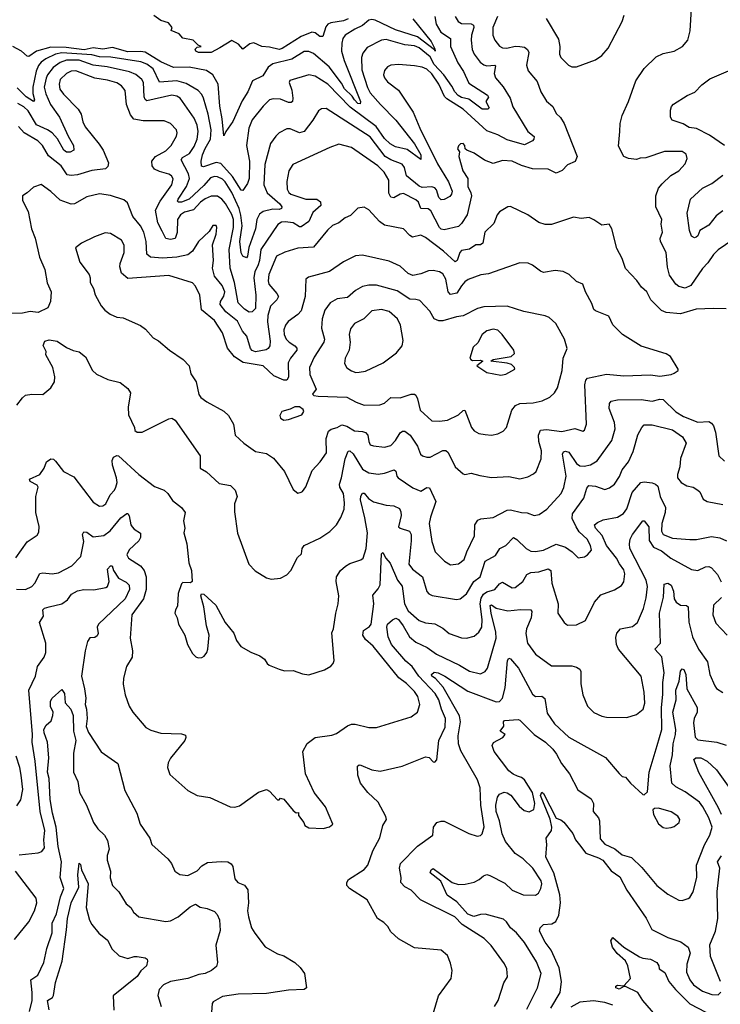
# Model space of a CAD drawing. Extents: x 1246169 to 1426871, y 660025 to 763458.
# Tile 35 of 256: x 1274208 to 1278658, y 672090 to 678344. Entities that reach past the tile are written whole.
import ezdxf

# ---------------------------------------------------------------- set-up
doc = ezdxf.new("R2010")
doc.units = 0

msp = doc.modelspace()

# ---------------------------------------------------------------- linework, layer by layer
at = {"layer": '0CON20XD'}
for points in [[(1278018.9, 677635), (1278022.9, 677685), (1278035.5, 677735), (1278075.5, 677824.5), (1278122.1, 677955), (1278173.8, 678035), (1278251.1, 678108.9), (1278295, 678128.9), (1278366, 678144), (1278418, 678175), (1278452.5, 678215), (1278465.8, 678274.2), (1278479.4, 678485)], [(1276844.6, 678365), (1276854, 678315), (1276882, 678265), (1276944.6, 678225), (1276943.8, 678175), (1276991, 678071), (1277026.9, 678015), (1277060, 677940), (1277179.4, 677865), (1277185, 677852.5), (1277168, 677825), (1277190, 677785), (1277182.5, 677775), (1277145, 677775.3), (1277059.9, 677839.9), (1277015, 677849.6), (1276992.6, 677862.6), (1276971.3, 677885), (1276952.7, 677922.7), (1276902.3, 677995), (1276840.1, 678060.1), (1276815, 678108.6), (1276745, 678166.5), (1276715, 678178.4), (1276653.6, 678183.6), (1276535, 678219.1), (1276505.3, 678214.7), (1276415, 678167.1), (1276387.4, 678132.6), (1276379.6, 678105), (1276380.3, 678025), (1276416.2, 677913.8), (1276435, 677880), (1276498.8, 677805), (1276596.4, 677706.4), (1276716.5, 677555), (1276756, 677485), (1276755, 677456.9), (1276669.9, 677519.9), (1276595, 677535.8), (1276560, 677555), (1276525, 677588.9), (1276471.1, 677665), (1276307.7, 677787.7), (1276165, 677935.4), (1276085, 677984.5), (1276045, 677994.4), (1275922.9, 677957.1), (1275918.6, 677945), (1275936.4, 677896.4), (1275943.8, 677846.2), (1275940, 677825), (1275932.4, 677817.6), (1275915, 677819.1), (1275865, 677839.7), (1275818.9, 677841.1), (1275795, 677834.5), (1275753.3, 677795), (1275685, 677709.2), (1275663.1, 677655), (1275648.2, 677545), (1275666.6, 677445), (1275665.7, 677335), (1275655, 677304.4), (1275625, 677259.2), (1275615, 677261.4), (1275558.8, 677348.8), (1275485, 677430), (1275455, 677436.4), (1275375, 677408.7), (1275362.9, 677412.9), (1275361.1, 677445), (1275368.7, 677485), (1275385, 677526.7), (1275419.4, 677585), (1275423.8, 677645), (1275404.3, 677745), (1275376.1, 677846.1), (1275365, 677870), (1275342.2, 677895), (1275265, 677939.4), (1275206.2, 677956.2), (1275095, 677946.8), (1275055, 678031.8), (1275015, 678060.7), (1274976.9, 678076.9), (1274786.3, 678106.3), (1274715, 678108.1), (1274665, 678120.4), (1274476.1, 678133.9), (1274435, 678125.1), (1274374.4, 678095.6), (1274344.9, 678075.1), (1274326.6, 678053.4), (1274311.8, 678018.2), (1274291.4, 677915), (1274291.5, 677875), (1274301.8, 677835), (1274295, 677823.8), (1274248.6, 677855), (1274191.5, 677911.5)], [(1277242.9, 678365), (1277212.7, 678295), (1277213.9, 678245), (1277225, 678214.2), (1277255, 678176.5), (1277275, 678164.6), (1277302.6, 678162.6), (1277355, 678175.3), (1277385, 678174.6), (1277415, 678168.9), (1277434.2, 678155), (1277441.9, 678135), (1277427.1, 678055), (1277438.5, 678018.5), (1277495, 677951.2), (1277518.1, 677885), (1277555, 677825.8), (1277593.4, 677793.4), (1277615, 677748), (1277642, 677722), (1277665.4, 677685.4), (1277748, 677475), (1277735.6, 677444.4), (1277687.3, 677422.7), (1277653, 677387), (1277615, 677370), (1277564.5, 677394.5), (1277465, 677396.5), (1277395, 677418.9), (1277335, 677446.4), (1277275, 677450.6), (1277215, 677430), (1277161.3, 677451.3), (1277095, 677496), (1277047.5, 677515), (1277037.5, 677525), (1277035.8, 677545.8), (1277025, 677558.8), (1277007.5, 677555), (1276995, 677543.3), (1276988.8, 677525), (1277002.5, 677505), (1276996.7, 677475), (1277023.6, 677385), (1277054.6, 677335), (1277053.8, 677285), (1277073.9, 677243.9), (1277076.7, 677225), (1277050.6, 677105), (1277015, 677049.4), (1276995, 677031.1), (1276905, 677009.5), (1276885, 677013.5), (1276875, 677024.4), (1276820.4, 677130.4), (1276802.2, 677142.2), (1276755.3, 677145.3), (1276740.4, 677185), (1276725, 677200), (1276645, 677239.7), (1276625, 677236.9), (1276585, 677212.8), (1276565, 677216.2), (1276553.2, 677243.2), (1276552, 677325), (1276523.8, 677375), (1276481.9, 677415), (1276315, 677532.7), (1276235, 677552.7), (1276176.9, 677533.1), (1275942.9, 677425), (1275917.5, 677385), (1275905, 677317.5), (1275907.3, 677267.3), (1275916.4, 677246.4), (1275930.8, 677235), (1276025.2, 677204.7), (1276095.8, 677205), (1276117.6, 677187.6), (1276119.6, 677165), (1276070.5, 677119.5), (1276045, 677062.7), (1275995, 677028.2), (1275985, 677028.8), (1275945, 677053.4), (1275895, 677061.2), (1275871.2, 677058.8), (1275847.4, 677042.6), (1275739.7, 676885), (1275731, 676815), (1275719.5, 676780.5), (1275701, 676745), (1275694.2, 676705), (1275707.3, 676595), (1275705, 676510.6), (1275685, 676487.8), (1275665, 676487.1), (1275635, 676505.3), (1275595.3, 676545), (1275571.4, 676675), (1275544.3, 676765), (1275538.4, 676885), (1275565.5, 677025), (1275565.1, 677075), (1275555, 677107.7), (1275515, 677176.2), (1275492.3, 677205), (1275465, 677223.2), (1275425, 677222.8), (1275385, 677206.2), (1275355.3, 677185), (1275312.7, 677137.3), (1275255, 677120.8), (1275228.9, 677105), (1275209.8, 677075), (1275208.3, 676991.7), (1275194.7, 676955.3), (1275165, 676948.7), (1275135.8, 676955), (1275112, 677002), (1275084.3, 677055), (1275070.2, 677135), (1275099, 677191), (1275173.9, 677295), (1275182.6, 677332.6), (1275172, 677352), (1275155, 677363.1), (1275095, 677379.2), (1275064.5, 677395), (1275049.5, 677415), (1275047.5, 677445), (1275070, 677475), (1275135, 677511.5), (1275169.6, 677545), (1275203.8, 677605), (1275208.2, 677625), (1275203.1, 677645), (1275165, 677684.4), (1275125, 677701.1), (1274991.2, 677701.2), (1274933.1, 677713.1), (1274910.7, 677740.7), (1274885.3, 677805), (1274877.1, 677895), (1274855, 677923.6), (1274825, 677942.8), (1274765, 677961.1), (1274685, 677972), (1274565, 678019.5), (1274535, 678016.3), (1274505, 678002.9), (1274465.3, 677965), (1274457.7, 677935), (1274462.6, 677902.6), (1274485, 677870.4), (1274579.6, 677775), (1274597.3, 677745), (1274608.5, 677695), (1274623.1, 677663.1), (1274713.3, 677553.3), (1274737.8, 677515), (1274771.8, 677435), (1274768.3, 677411.7), (1274752.2, 677397.8), (1274665, 677386.5), (1274575, 677359.6), (1274535, 677355.3), (1274509.2, 677359.2), (1274471.3, 677415), (1274390, 677480), (1274352.9, 677545), (1274323.6, 677575), (1274235.5, 677625), (1274200.7, 677665)], [(1276295, 678350.4), (1276265, 678336.9), (1276185, 678324.5), (1276164.6, 678315.4), (1276151.5, 678298.5), (1276133.1, 678236.9), (1276115, 678237.1), (1276085, 678260), (1276064.3, 678265.7), (1275995, 678236.7), (1275875, 678161.1), (1275855, 678154.2), (1275795, 678170), (1275746.7, 678175), (1275695, 678198), (1275670, 678190), (1275625, 678156.7), (1275598.2, 678188.2), (1275555, 678211.2), (1275480, 678165), (1275425, 678135.6), (1275342.5, 678135), (1275327.5, 678145), (1275323.3, 678156.7), (1275335, 678170), (1275360, 678175), (1275341.7, 678181.7), (1275310, 678215), (1275245, 678227.5), (1275220, 678255), (1275170, 678275), (1275176.2, 678295), (1275152.5, 678325), (1275105, 678339.1), (1275060.7, 678370.7)], [(1276973.8, 678363.8), (1276993.4, 678333.4), (1277015, 678320.3), (1277075, 678316.9), (1277089.4, 678309.4), (1277092.5, 678295), (1277076.7, 678245), (1277074.6, 678215), (1277082.5, 678155), (1277093.8, 678125), (1277132.7, 678075), (1277155, 678056.8), (1277175, 678052.2), (1277225, 678055.3), (1277230.5, 678050.5), (1277222.4, 678002.4), (1277229.1, 677975), (1277278.8, 677918.8), (1277322.3, 677845), (1277341.1, 677791.1), (1277434.7, 677634.7), (1277475, 677602.5), (1277474.2, 677585), (1277465.7, 677575), (1277415, 677548.5), (1277305, 677580.5), (1277245, 677613.5), (1277175, 677638.2), (1277025.4, 677775), (1276920.7, 677840.7), (1276907.2, 677857.2), (1276871.2, 677935), (1276825, 678001.1), (1276795, 678029.7), (1276765, 678043.4), (1276715, 678051.5), (1276615, 678060.5), (1276565, 678054.5), (1276544.3, 678045), (1276525, 678022), (1276519.1, 677995), (1276524.5, 677975), (1276545, 677950.5), (1276615, 677897.1), (1276707, 677757), (1276748.8, 677655), (1276860.9, 677429.1)], [(1277745, 678044.3), (1277865, 678090), (1277905, 678116.7), (1277945, 678164), (1278035, 678333.3), (1278047.7, 678372.3)], [(1276705, 678348.7), (1276821.2, 678205), (1276845, 678158.8), (1276846.2, 678145), (1276842.9, 678152.9), (1276735, 678234.4), (1276595, 678280.3), (1276465, 678340.4), (1276445, 678344.6), (1276425, 678340.4), (1276385, 678306.6), (1276336.4, 678285), (1276275.5, 678245), (1276261.3, 678225), (1276254.2, 678195.8), (1276252.5, 678145), (1276267.8, 678085), (1276372.3, 677825), (1276369.5, 677810.5), (1276355, 677811.4), (1276334.5, 677835.5), (1276319.1, 677859.1), (1276270.7, 677905), (1276251.2, 677941.2), (1276173.3, 678045), (1276075, 678130), (1276045, 678142.6), (1276015, 678142.7), (1275935.8, 678094.2), (1275815, 678064.6), (1275786.4, 678043.6), (1275752.8, 677987.2), (1275687.3, 677955), (1275657.6, 677885), (1275620.2, 677829.8), (1275562.6, 677697.4), (1275517.5, 677635), (1275505, 677607.5), (1275494.7, 677715), (1275478.2, 677795), (1275468.9, 677935), (1275435.5, 677995), (1275395, 678021.1), (1275285, 678042), (1275185, 678039.7), (1275105, 678075.9), (1275005, 678137.2), (1274975, 678142.9), (1274895, 678140.6), (1274796.6, 678166.6), (1274735, 678156), (1274675, 678166.3), (1274616.4, 678153.7), (1274502.6, 678167.4), (1274405, 678168.9), (1274315, 678143.3), (1274265, 678109.5), (1274255, 678111.9), (1274220, 678145), (1274164.6, 678174.6)], [(1277552.3, 678352.3), (1277631.2, 678221.2), (1277638.2, 678175), (1277635.8, 678125), (1277644.4, 678104.4), (1277693.3, 678055), (1277715, 678045.8), (1277745, 678044.3)], [(1276860.9, 677429.1), (1276930.8, 677315), (1276954.7, 677255), (1276950.4, 677235), (1276939.4, 677220.6), (1276905, 677201.5), (1276885, 677200), (1276870.5, 677215), (1276855, 677264.2), (1276845, 677275.4), (1276825, 677282.7), (1276765, 677278.7), (1276745, 677285.9), (1276665, 677351.9), (1276651.1, 677405), (1276636.7, 677426.7), (1276565, 677453.4), (1276529.5, 677475), (1276435, 677600.6), (1276155, 677780), (1276125, 677778.1), (1276105, 677766), (1276069.6, 677705), (1276015, 677633.1), (1275985, 677625.4), (1275925, 677650.8), (1275905, 677650), (1275855, 677625.6), (1275834.3, 677605), (1275801.7, 677558.3), (1275764.7, 677425), (1275758.5, 677295), (1275778.9, 677245), (1275859.6, 677175), (1275873.1, 677155), (1275871.4, 677145), (1275855, 677138.9), (1275815, 677139.8), (1275754.2, 677125), (1275730.2, 677109.8), (1275714.6, 677075.4), (1275706.3, 677015), (1275662.3, 676897.7), (1275655, 676842.5), (1275648.3, 676831.7), (1275625, 676842.5), (1275615, 676863.3), (1275605.6, 676935), (1275621, 677035), (1275612.8, 677102.8), (1275602, 677145), (1275555, 677246.5), (1275511.9, 677315), (1275495, 677331.2), (1275465, 677346.4), (1275445, 677348.1), (1275420.1, 677339.9), (1275378.4, 677291.6), (1275284.7, 677205), (1275236.2, 677186.2), (1275215.6, 677185.6), (1275211.2, 677191.2), (1275214.6, 677205), (1275268.1, 677285), (1275285.8, 677335), (1275280.9, 677365), (1275233.8, 677455), (1275241.5, 677468.5), (1275285.6, 677494.4), (1275315, 677537.9), (1275334.8, 677585), (1275341.9, 677635), (1275334.8, 677675), (1275315, 677719.5), (1275226.2, 677845), (1275205, 677859.2), (1275175, 677864.2), (1275015, 677829.6), (1275005, 677837.1), (1274999.1, 677855), (1274994.1, 677945), (1274982.9, 677965), (1274945.2, 677995.2), (1274905, 678012.4), (1274764, 678044), (1274675, 678054.8), (1274585, 678086.1), (1274505, 678086.8), (1274465, 678072.8), (1274420.1, 678039.9), (1274384.3, 677995), (1274375, 677972.9), (1274362.3, 677915), (1274373.5, 677873.5), (1274402.7, 677805), (1274459.7, 677725), (1274514.8, 677604.8), (1274550, 677545), (1274552.5, 677515), (1274528.2, 677501.8), (1274505, 677502.7), (1274487.1, 677515), (1274447.1, 677587.1), (1274415, 677624.8), (1274385, 677645.2), (1274315, 677676.9), (1274261.1, 677765), (1274235, 677791), (1274195, 677812.5)], [(1278684.6, 677544.6), (1278590.1, 677610.1), (1278507.8, 677652.2), (1278459.3, 677659.3), (1278422.9, 677682.9), (1278352.5, 677705), (1278341.1, 677725), (1278340.9, 677769.1), (1278348.2, 677791.8), (1278361.7, 677808.3), (1278447.8, 677862.2), (1278496.4, 677883.7), (1278540.5, 677929.5), (1278591.3, 677968.7), (1278710.3, 678019.7)], [(1278736.7, 676945), (1278645, 676882.5), (1278615, 676852.5), (1278579.3, 676800.7), (1278545, 676762.9), (1278471.1, 676655), (1278435, 676640), (1278395, 676649.5), (1278375.7, 676665), (1278335, 676722), (1278323, 676773), (1278314.7, 676864.7), (1278277.5, 676935), (1278277.1, 676955), (1278290.6, 676995), (1278283.3, 677045), (1278285.7, 677075), (1278248.6, 677155), (1278249.4, 677225), (1278266.6, 677273.4), (1278287.8, 677302.2), (1278343.8, 677355), (1278394, 677385), (1278435, 677428.8), (1278448.3, 677461.7), (1278440.9, 677490.9), (1278415, 677507.1), (1278303, 677507), (1278185, 677466.9), (1278150, 677465), (1278125, 677456.2), (1278075, 677462), (1278046, 677476), (1278011.2, 677541.2), (1278018.9, 677635)], [(1278675, 677131.1), (1278631.7, 677098.3), (1278585, 677039.4), (1278528.8, 677005), (1278515, 676972), (1278505, 676962.5), (1278495, 676958), (1278475, 676970), (1278463.2, 677005), (1278447.3, 677115), (1278468.1, 677205), (1278545, 677273.9), (1278605.2, 677304.8), (1278675, 677357.3)], [(1278695, 676506.7), (1278615, 676510), (1278505, 676506.2), (1278405, 676476.5), (1278315, 676484.5), (1278285, 676496.7), (1278216.7, 676565), (1278190.8, 676615), (1278157.5, 676645), (1278127.4, 676687.4), (1278055, 676763.3), (1278035, 676827.5), (1278001.2, 676891.2), (1277969.2, 677015), (1277952.5, 677045), (1277905, 677038.5), (1277855, 677074), (1277825, 677087.5), (1277775, 677082), (1277725, 677089.2), (1277585, 677044.2), (1277545, 677043.3), (1277505, 677055.6), (1277436.2, 677105), (1277325, 677157.5), (1277307.5, 677155), (1277255, 677124), (1277240.6, 677105), (1277219.8, 677050.2), (1277162.5, 676995), (1277149.2, 676925), (1277135, 676914.4), (1277105, 676913.5), (1277065, 676887.3), (1277015, 676878.9), (1277004.2, 676865.8), (1276986.4, 676815), (1276975, 676806.7), (1276900, 676875), (1276785, 676961.8), (1276755, 676975.5), (1276703.8, 676963.8), (1276685, 676974.4), (1276645, 677015.7), (1276525, 677040), (1276492.8, 677062.8), (1276425.9, 677135.9), (1276395, 677152.5), (1276355, 677147.5), (1276308.8, 677101.2), (1276275, 677086.2), (1276235, 677054.2), (1276195, 677037.1), (1276162.9, 677007.1), (1276075, 676899.3), (1275975, 676892.7), (1275891.6, 676868.4), (1275838.1, 676841.9), (1275789.3, 676725), (1275785.9, 676685.9), (1275791.1, 676665), (1275841.9, 676605), (1275851.2, 676585), (1275840.4, 676565), (1275801.1, 676525), (1275783.9, 676465), (1275781.2, 676425), (1275798.7, 676301.3), (1275797.4, 676272.6), (1275787.1, 676255), (1275773.7, 676246.3), (1275705, 676235.4), (1275685, 676243.1), (1275673.8, 676255), (1275650.9, 676335), (1275622.5, 676365), (1275590.4, 676430.4), (1275518.1, 676488.1), (1275480.7, 676535), (1275482.5, 676555), (1275505, 676587.8), (1275510.5, 676615), (1275492.9, 676655), (1275444.6, 676715), (1275432.8, 676765), (1275438.4, 676815), (1275433.2, 676915), (1275455, 676982.5), (1275460.8, 677025), (1275455, 677036), (1275435, 677038), (1275410.6, 676999.4), (1275344.1, 676935.9), (1275305, 676873.3), (1275275, 676851.2), (1275205, 676836.7), (1275115, 676828.8), (1275038.8, 676835), (1275015.3, 676855), (1275011.4, 676935), (1274995.6, 676995.6), (1274974.1, 677035), (1274926.9, 677095), (1274891.8, 677181.8), (1274869.8, 677199.8), (1274785, 677227.3), (1274715, 677237.7), (1274635, 677219.2), (1274555.4, 677174.6), (1274535, 677171.5), (1274465, 677197.8), (1274405, 677254), (1274345, 677297.5), (1274295, 677280), (1274255, 677244.2), (1274226, 677225), (1274225.9, 677195.9), (1274261.4, 677125), (1274282.5, 677015), (1274306.1, 676956.1), (1274334.5, 676835.5), (1274368, 676758), (1274382.2, 676672.2), (1274407.1, 676615), (1274404.2, 676555), (1274385.8, 676514.2), (1274324.7, 676485.3), (1274275, 676491.5), (1274225, 676480.8), (1274155, 676478.7)], [(1275975, 675337.5), (1275995, 675342.5), (1276005, 675347.5), (1276025, 675377.5), (1276065, 675481.2), (1276115.8, 675535), (1276156.6, 675593.4), (1276153.9, 675683.9), (1276170, 675730), (1276186.2, 675743.8), (1276225, 675754.5), (1276255, 675771.2), (1276285, 675762.9), (1276335, 675732.5), (1276385, 675729.3), (1276405, 675722.1), (1276419.2, 675705), (1276425.4, 675665), (1276435, 675644.4), (1276455, 675637.1), (1276525, 675629.6), (1276565, 675639.5), (1276595, 675671.8), (1276625, 675719.5), (1276640.3, 675729.7), (1276655, 675730.4), (1276687.1, 675705), (1276734.5, 675635), (1276754.4, 675585), (1276766, 675575), (1276795, 675564.5), (1276815, 675565.6), (1276895, 675607.1), (1276915, 675607.8), (1276928.5, 675595), (1276975, 675504.2), (1277025, 675460), (1277035, 675456), (1277075, 675462.9), (1277129.7, 675449.7), (1277205, 675436.7), (1277315, 675442.3), (1277385, 675427.3), (1277435, 675440.9), (1277471.1, 675458.9), (1277488.1, 675475), (1277521.1, 675555), (1277522.7, 675605), (1277506.4, 675665), (1277503.1, 675705), (1277515, 675736.2), (1277555, 675740.8), (1277651.7, 675728.3), (1277735, 675747.5), (1277785, 675730), (1277795, 675736.7), (1277809.1, 675775), (1277797.8, 676025), (1277804.4, 676055), (1277815, 676068.1), (1277935, 676093.4), (1278045, 676083.2), (1278215, 676089.2), (1278275, 676080.8), (1278345, 676091.2), (1278365, 676100), (1278390, 676115), (1278390, 676125), (1278342, 676205), (1278315, 676221.4), (1278155, 676271.1), (1278036.7, 676345), (1277975, 676406.2), (1277950.3, 676460.3), (1277865, 676494), (1277855, 676503.8), (1277842.4, 676542.4), (1277800.8, 676615), (1277785, 676663.8), (1277745, 676682), (1277698.8, 676725), (1277660, 676745), (1277608.3, 676751.7), (1277535, 676738.8), (1277515, 676746), (1277465.5, 676785.5), (1277438.7, 676798.7), (1277385, 676800.6), (1277185, 676729.4), (1277136.3, 676723.7), (1277056, 676694), (1277035, 676680), (1277015, 676653.3), (1276985, 676606.9), (1276945, 676598.9), (1276930, 676615), (1276915, 676695.8), (1276895, 676730), (1276875, 676743.1), (1276835, 676751.9), (1276805, 676750), (1276755, 676729.2), (1276705, 676720), (1276675, 676732.1), (1276625, 676778.9), (1276555, 676809.6), (1276385, 676849.2), (1276340, 676845), (1276265, 676805.6), (1276175, 676745.6), (1276042.1, 676707.9), (1276024.5, 676695.5), (1276021.1, 676585), (1275996.7, 676495), (1275975, 676470.8), (1275912.5, 676427.5), (1275896.7, 676405), (1275886.6, 676375), (1275888.4, 676345), (1275901.2, 676315), (1275920, 676295), (1275955, 676272.5), (1275968.4, 676258.4), (1275969.1, 676245), (1275928.8, 676195), (1275913.2, 676165), (1275915.8, 676074.2), (1275905, 676053.8), (1275885, 676054.7), (1275822.5, 676082.5), (1275755, 676145.3), (1275627, 676167), (1275573.2, 676203.2), (1275527.4, 676257.4), (1275496.5, 676355), (1275445, 676434.6), (1275362, 676502), (1275352.7, 676595), (1275325, 676652.5), (1275305, 676671.9), (1275155, 676719.2), (1274895, 676700.8), (1274855, 676733.8), (1274844.5, 676775), (1274845.7, 676795), (1274871.9, 676865), (1274872.2, 676912.2), (1274853.5, 676943.5), (1274785, 676985.7), (1274750.3, 676989.7), (1274683.3, 676965), (1274600, 676925), (1274562.9, 676895), (1274590, 676805), (1274648.8, 676725), (1274656.2, 676705), (1274656.2, 676675), (1274677.3, 676637.3), (1274686.1, 676596.1), (1274725.9, 676525.9), (1274748.8, 676498.8), (1274783, 676473), (1274825, 676454), (1274865, 676451.2), (1274975, 676400.8), (1275007.6, 676377.6), (1275055, 676322.9), (1275088.8, 676305), (1275160, 676245), (1275246.2, 676185), (1275283.8, 676145), (1275293.8, 676095), (1275329.2, 676045), (1275345, 675963.3), (1275358.8, 675945), (1275396.8, 675916.8), (1275505, 675858), (1275535, 675830), (1275565.5, 675775), (1275575.6, 675705.6), (1275632, 675655), (1275705, 675602.5), (1275775, 675588.5), (1275819.8, 675559.8), (1275888.8, 675475), (1275945, 675360), (1275975, 675337.5)], [(1277205, 675705.6), (1277245, 675712.9), (1277279.3, 675730.7), (1277299.2, 675755), (1277333.3, 675865), (1277357, 675893), (1277385, 675905.5), (1277469.6, 675909.6), (1277526.9, 675923.1), (1277575, 675947.3), (1277605.3, 675974.7), (1277623.1, 676006.9), (1277653.5, 676115), (1277660, 676195), (1277686, 676255), (1277669.2, 676315), (1277613.6, 676413.6), (1277572.1, 676452.1), (1277545, 676464.3), (1277410.6, 676490.6), (1277304.5, 676524.5), (1277155, 676520.4), (1277115, 676508.9), (1277025, 676462.2), (1276982.4, 676457.6), (1276895, 676431.3), (1276869.5, 676430.5), (1276840, 676445), (1276813.6, 676493.6), (1276750.5, 676560.5), (1276725, 676567.9), (1276685, 676568.8), (1276605, 676622.7), (1276475, 676658.7), (1276425, 676658.9), (1276385, 676648.9), (1276340, 676625), (1276290, 676580), (1276225, 676570.4), (1276180, 676545), (1276145, 676499.2), (1276130, 676445), (1276124.4, 676385), (1276143.3, 676315), (1276140, 676295), (1276078.8, 676201.2), (1276048, 676135), (1276049.7, 676089.7), (1276091.7, 675998.3), (1276067.5, 675965), (1276076.4, 675956.4), (1276103.7, 675953.7), (1276285, 675946.2), (1276345.4, 675915.4), (1276395, 675895.6), (1276495, 675896.9), (1276525, 675908.6), (1276565, 675944.4), (1276625, 675942.9), (1276695, 675966), (1276715, 675966), (1276725, 675960), (1276735, 675936.7), (1276751.9, 675865), (1276825, 675796.9), (1276875, 675794.4), (1276925, 675801.1), (1276995.2, 675834.8), (1277025, 675862), (1277035, 675863.8), (1277077.5, 675755), (1277095, 675733.1), (1277125, 675716.9), (1277165, 675708.9), (1277205, 675705.6)], [(1276343.8, 676103.8), (1276365, 676104.5), (1276405, 676112.2), (1276516, 676165), (1276601.3, 676228.7), (1276637.1, 676272.9), (1276643.4, 676306.6), (1276627.7, 676405), (1276607.1, 676445), (1276555, 676490), (1276505, 676502.5), (1276445, 676494.4), (1276394.3, 676445), (1276335, 676414.4), (1276309.8, 676380.2), (1276301.2, 676345), (1276306.7, 676295), (1276300, 676245), (1276275, 676193.3), (1276270.3, 676160.3), (1276285, 676133.8), (1276315, 676114), (1276343.8, 676103.8)], [(1277265, 676085.8), (1277295, 676092.5), (1277352.5, 676125), (1277351.2, 676135), (1277331.4, 676155), (1277305, 676163.2), (1277200, 676175), (1277214.4, 676185.6), (1277328.8, 676205), (1277350.8, 676225), (1277345.8, 676245), (1277272.9, 676345), (1277245, 676371.8), (1277215, 676379.2), (1277175, 676367.9), (1277145, 676344.4), (1277117.6, 676292.4), (1277088.8, 676265), (1277066.7, 676195), (1277072.5, 676185), (1277085, 676180), (1277135, 676182.5), (1277150, 676175), (1277112.5, 676145), (1277175, 676104.2), (1277265, 676085.8)], [(1274190, 675895), (1274225, 675942.5), (1274245, 675958.8), (1274285, 675966.2), (1274355, 675963.8), (1274406.2, 676005), (1274428.8, 676045), (1274430.8, 676075), (1274418, 676135), (1274373.3, 676215), (1274376.4, 676236.4), (1274356.7, 676275), (1274367, 676303), (1274395, 676310), (1274445, 676303.3), (1274505, 676262), (1274546.4, 676243.6), (1274585, 676234), (1274625, 676203.8), (1274671.2, 676115), (1274695, 676092), (1274768.3, 676058.3), (1274845, 676040), (1274895, 676002.5), (1274912.5, 675975), (1274895.9, 675884.1), (1274899.2, 675835), (1274936.2, 675755), (1274940, 675735), (1274953.3, 675725), (1274985, 675723.3), (1275155, 675810), (1275175, 675812.7), (1275195, 675800.8), (1275353.9, 675575), (1275355, 675496.2), (1275395, 675472.5), (1275475, 675399.2), (1275546.7, 675385), (1275577.5, 675355), (1275590, 675315), (1275571.7, 675268.3), (1275571.9, 675218.1), (1275592.1, 675082.1), (1275663.3, 674885), (1275704.5, 674844.5), (1275775, 674798.8), (1275805, 674791.2), (1275865, 674798), (1275905, 674818), (1275930.8, 674845), (1275972.2, 674927.8), (1275998.3, 674951.7), (1276001.1, 674985), (1276014.3, 675005), (1276115, 675050.6), (1276177.5, 675092.5), (1276221.2, 675135), (1276247.9, 675182.1), (1276269.4, 675235), (1276270.5, 675275), (1276263.8, 675335), (1276241.2, 675375), (1276238.2, 675395), (1276251.8, 675435), (1276274.3, 675555), (1276295, 675602.9), (1276305, 675606.5), (1276325, 675586.8), (1276385, 675489.5), (1276425, 675466.2), (1276485, 675458.2), (1276525, 675463.9), (1276587.5, 675485), (1276597.4, 675477.4), (1276604.4, 675445), (1276612.5, 675435), (1276705, 675370.3), (1276755, 675350), (1276795, 675372.5), (1276811.4, 675371.4), (1276851.2, 675285), (1276816.5, 675185), (1276809.1, 675145), (1276825, 675030), (1276847.5, 674965), (1276905.7, 674905), (1276945, 674882.5), (1276995, 674888.1), (1277031.5, 674915), (1277048.5, 674965), (1277097.3, 675065), (1277099.6, 675135), (1277117.1, 675165), (1277136.1, 675173.9), (1277215, 675182.7), (1277305, 675228), (1277325, 675231.2), (1277395, 675214.5), (1277431.4, 675211.4), (1277475, 675195.6), (1277508, 675202), (1277555.7, 675235), (1277647.5, 675335), (1277665, 675373.3), (1277679.2, 675445), (1277654.7, 675585), (1277661.5, 675598.5), (1277675, 675604.6), (1277695, 675597.7), (1277745.2, 675525.2), (1277765, 675511.2), (1277792.4, 675507.6), (1277833.4, 675516.6), (1277876.8, 675543.2), (1277969.4, 675670.6), (1277990, 675745), (1277986.2, 675786.2), (1277951.5, 675875), (1277954.6, 675905.4), (1277965, 675920.6), (1278005, 675930.4), (1278155, 675932), (1278225, 675921.2), (1278275, 675932.9), (1278295, 675931.2), (1278375, 675853.8), (1278424.8, 675824.8), (1278515, 675788.8), (1278585, 675791.1), (1278602.3, 675782.3), (1278614.7, 675764.7), (1278628.1, 675725), (1278648, 675575), (1278685, 675540)], [(1275885, 675800), (1275915, 675804), (1276000, 675835), (1276012, 675855), (1276008.8, 675868.8), (1275985, 675886), (1275955, 675886), (1275925, 675870), (1275873.9, 675856.1), (1275860.7, 675829.3), (1275865, 675812.5), (1275885, 675800)], [(1274183.1, 674926.9), (1274255, 675028.5), (1274319.1, 675070.9), (1274328.3, 675088.3), (1274330.5, 675125), (1274310, 675215), (1274309.4, 675315), (1274326, 675375), (1274318.1, 675388.1), (1274275, 675410), (1274270.8, 675425), (1274336, 675455), (1274363.3, 675495), (1274378, 675535), (1274405, 675555.8), (1274422.2, 675552.2), (1274435, 675540.8), (1274485, 675474.4), (1274551.2, 675441.2), (1274675, 675280), (1274715, 675254.2), (1274735, 675256), (1274755, 675270), (1274782.9, 675327.1), (1274810, 675355), (1274819.2, 675375), (1274826, 675405), (1274823.4, 675435), (1274796.9, 675515), (1274794.4, 675545), (1274802.9, 675565), (1274825, 675575.5), (1274835, 675574.2), (1274965, 675455.6), (1275065, 675378.8), (1275126.2, 675355), (1275149.2, 675335), (1275179.4, 675289.4), (1275236.2, 675245), (1275258, 675215), (1275248.3, 675161.7), (1275256.9, 675115), (1275251.4, 675085), (1275269.2, 675015), (1275282, 674895), (1275298.8, 674845), (1275302.5, 674775), (1275293, 674767), (1275245, 674770), (1275235, 674760), (1275215, 674700), (1275211.2, 674618.8), (1275196.7, 674595), (1275193.8, 674575), (1275208.8, 674545), (1275216.2, 674505), (1275256.2, 674435), (1275273.8, 674375), (1275305, 674317.5), (1275326.4, 674296.4), (1275340.7, 674290.7), (1275365, 674292.5), (1275379.3, 674300.7), (1275395.9, 674324.1), (1275402, 674345), (1275411.4, 674435), (1275394.5, 674494.5), (1275378, 674615), (1275357.5, 674685), (1275363, 674697), (1275377.5, 674695), (1275453.3, 674625), (1275512.9, 674515), (1275541.1, 674481.1), (1275567, 674447), (1275585, 674401.2), (1275612.6, 674362.6), (1275675, 674327.5), (1275733.6, 674303.6), (1275763, 674283), (1275780, 674255), (1275793.3, 674245), (1275855, 674218.8), (1275889.3, 674209.3), (1275945, 674210), (1276005, 674188.8), (1276043.9, 674183.9), (1276144.4, 674215.6), (1276185, 674238), (1276200, 674255), (1276205.8, 674275), (1276190.5, 674449.5), (1276201.2, 674475), (1276215.6, 674575), (1276231.4, 674635), (1276234, 674685), (1276218.5, 674775), (1276219.4, 674805), (1276244.6, 674845.4), (1276276.6, 674873.4), (1276305, 674890), (1276375, 674912.5), (1276390, 674925), (1276409.6, 674985), (1276416.2, 675085), (1276400.5, 675179.5), (1276371.6, 675295), (1276375, 675318.8), (1276385, 675336.2), (1276395, 675336.2), (1276422.9, 675302.9), (1276455, 675282.5), (1276535, 675260.5), (1276585, 675257.3), (1276619.3, 675239.3), (1276629.3, 675219.3), (1276631.4, 675195), (1276614, 675124), (1276624.2, 675114.2), (1276683.8, 675095), (1276693.5, 675075), (1276694.7, 675035), (1276679.5, 674885), (1276702.5, 674855), (1276765.5, 674805), (1276795, 674713.3), (1276807.6, 674697.6), (1276827.4, 674687.4), (1276981.7, 674661.7), (1277005, 674665.8), (1277045, 674697.1), (1277092.3, 674775), (1277131.9, 674805), (1277165.3, 674904.7), (1277229.3, 674940.7), (1277258, 674985), (1277296.1, 675003.9), (1277345, 675054.3), (1277365, 675042.9), (1277425, 674984.6), (1277455, 674968.2), (1277485, 674966.4), (1277535, 674974.5), (1277615, 675013.5), (1277674.6, 674994.6), (1277718, 674965), (1277755, 674926.2), (1277795, 674932.5), (1277815.6, 674944.4), (1277840, 674975), (1277834.2, 675005), (1277813.3, 675045), (1277762.2, 675092.2), (1277742, 675122), (1277717.1, 675175), (1277719.5, 675205), (1277791.8, 675305), (1277810.8, 675369.2), (1277823.8, 675386.2), (1277865, 675382.2), (1277925, 675359.6), (1277955, 675370), (1277985, 675394.4), (1278017.3, 675442.7), (1278033.8, 675485), (1278075, 675535.5), (1278105, 675602.2), (1278117, 675647), (1278133.5, 675706.5), (1278159.5, 675755), (1278175, 675770), (1278225, 675770), (1278355, 675739.7), (1278417.5, 675695), (1278442.2, 675655), (1278405, 675556.2), (1278401.2, 675505), (1278385.5, 675455), (1278385.6, 675435), (1278408.6, 675405), (1278445, 675384.5), (1278485, 675375.7), (1278515, 675356), (1278527.1, 675345), (1278549.8, 675299.8), (1278575, 675283.5), (1278675, 675265.5)], [(1274187.2, 674727.2), (1274245, 674724.4), (1274285, 674744.4), (1274303.3, 674765), (1274335, 674825.6), (1274355, 674830), (1274415, 674824.6), (1274455, 674831.5), (1274539.2, 674875), (1274595.4, 674935), (1274615, 675030), (1274606.4, 675075), (1274615, 675091.4), (1274635, 675089.5), (1274675, 675060), (1274741.7, 675068.3), (1274783.3, 675096.7), (1274849.9, 675180.1), (1274888.6, 675208.6), (1274895, 675208), (1274903.2, 675193.2), (1274914.4, 675135), (1274922.4, 675122.4), (1274935, 675107.5), (1274975, 675083.8), (1274975.4, 675055.4), (1274964.7, 675035), (1274903.6, 674976.4), (1274888.9, 674945), (1274899.2, 674925), (1274974.4, 674875), (1274999.1, 674845), (1275011.3, 674805), (1275011.4, 674725), (1274993.9, 674665), (1274919.1, 674565), (1274908.6, 674415), (1274924.3, 674335), (1274921.9, 674295), (1274886, 674235), (1274868.1, 674161.9), (1274865.9, 674124.1), (1274877.1, 674055), (1274903.5, 673983.5), (1274925.5, 673945.5), (1275009.4, 673849.4), (1275041.4, 673831.4), (1275105, 673812.1), (1275235, 673809.2), (1275260.7, 673800.7), (1275263.8, 673785), (1275255.8, 673765), (1275165, 673653.8), (1275150, 673625), (1275146, 673595), (1275160.9, 673550.9), (1275275, 673448), (1275335, 673416), (1275415, 673404), (1275545, 673343.8), (1275575, 673343.3), (1275605, 673350), (1275725, 673438.8), (1275775, 673453.8), (1275795, 673443.3), (1275845, 673390), (1275855, 673390), (1275865, 673400), (1275885, 673392.5), (1275945, 673321.2), (1275965, 673307.5), (1275978.3, 673308.3), (1275979.3, 673289.3), (1276013.3, 673245), (1276020, 673225), (1276045, 673211.2), (1276135, 673206), (1276175, 673218), (1276197.5, 673235), (1276151.2, 673345), (1276078.8, 673435), (1276023.8, 673555), (1276005.8, 673695), (1276033.6, 673746.4), (1276085.5, 673784.5), (1276189.7, 673800.3), (1276219.8, 673810.2), (1276290.3, 673859.7), (1276315, 673870), (1276339.3, 673869.3), (1276425, 673848.2), (1276475, 673848.9), (1276695, 673915.6), (1276734.2, 673945), (1276750, 673995), (1276736.2, 674045), (1276716.5, 674076.5), (1276665, 674127.5), (1276616.4, 674165), (1276453.3, 674365), (1276405, 674407.8), (1276387.5, 674435), (1276392.2, 674465), (1276430, 674490), (1276440, 674505), (1276457.9, 674635), (1276450.4, 674689.6), (1276485, 674728.9), (1276498.4, 674755), (1276505, 674952.5), (1276515, 674960), (1276534.1, 674924.1), (1276562.1, 674892.1), (1276608.3, 674785), (1276636.6, 674746.6), (1276653.1, 674633.1), (1276675, 674590.5), (1276745, 674527.7), (1276785, 674513.8), (1276845, 674506.4), (1276895, 674479.1), (1276935.9, 674445.9), (1277015, 674418.5), (1277045, 674416.1), (1277095, 674429.1), (1277125.2, 674454.8), (1277143.3, 674485), (1277144.8, 674535), (1277133.4, 674635), (1277139.9, 674670.1), (1277154, 674696), (1277175, 674709.6), (1277225.4, 674725), (1277255, 674761.9), (1277275, 674771.5), (1277335, 674735.6), (1277355, 674736.9), (1277403.3, 674775), (1277429.1, 674820.9), (1277455, 674833.9), (1277505, 674837.5), (1277565, 674856.1), (1277582.2, 674845), (1277588.5, 674765), (1277627.8, 674635), (1277625.8, 674575), (1277666.7, 674515), (1277688.3, 674498.3), (1277745, 674500.8), (1277802.7, 674527.3), (1277858.1, 674645), (1277899.6, 674690.4), (1277985, 674722), (1278030.3, 674749.7), (1278045.4, 674774.6), (1278052.5, 674825), (1278045, 674850.8), (1278017.7, 674887.7), (1277999.7, 674925), (1277935.2, 675005), (1277908.3, 675068.3), (1277865.5, 675115), (1277858.8, 675135), (1277878.7, 675151.3), (1277915, 675167.5), (1278005, 675183.8), (1278042.4, 675207.6), (1278063.6, 675236.4), (1278098.9, 675341.1), (1278153.1, 675405), (1278175, 675409.8), (1278225, 675402.5), (1278246.9, 675395), (1278261.2, 675381.2), (1278275.9, 675315.9), (1278310, 675245), (1278308.5, 675215), (1278285.8, 675145), (1278285.2, 675095.2), (1278294.4, 675074.4), (1278355, 675050.3), (1278465, 675043.4), (1278506.4, 675043.6), (1278601.3, 675061.3), (1278655, 675054.2), (1278696.7, 675035)], [(1276644.1, 674494.1), (1276684.7, 674425), (1276725, 674391.1), (1276797.1, 674357.1), (1276855, 674314.7), (1277002.5, 674245), (1277065, 674205.6), (1277135, 674189.2), (1277163.8, 674205), (1277178.6, 674225), (1277234.2, 674415), (1277233.3, 674455), (1277202.3, 674575), (1277197.1, 674622.9), (1277205, 674626.9), (1277235, 674606.8), (1277308.5, 674588.5), (1277388.5, 674598.5), (1277455, 674596), (1277460, 674585), (1277455.9, 674545), (1277427.8, 674475), (1277422.3, 674445), (1277433.8, 674385), (1277484.7, 674314.7), (1277585, 674240), (1277715, 674240), (1277745, 674232.2), (1277765, 674218.6), (1277772.2, 674205), (1277772.5, 674125), (1277785.6, 674055), (1277814.6, 673984.6), (1277855, 673943.3), (1277905, 673920.5), (1277935, 673914.6), (1278065, 673912.1), (1278125, 673930.5), (1278167.8, 673965), (1278177.7, 674002.3), (1278175, 674072.5), (1278155.7, 674175), (1278012.5, 674345), (1277999.1, 674375), (1277995, 674420), (1278001.8, 674448.2), (1278024.6, 674475.4), (1278100.9, 674489.1), (1278132, 674515), (1278169.4, 674605), (1278187.3, 674672.8), (1278195.2, 674745), (1278187, 674785), (1278084.4, 674985), (1278080.9, 675015), (1278085.3, 675045), (1278100.4, 675075), (1278165, 675162), (1278175, 675160.6), (1278205, 675123.8), (1278205.5, 675035.5), (1278233.7, 674993.7), (1278285, 674970.2), (1278344.8, 674924.8), (1278475, 674851.5), (1278515, 674846.2), (1278565, 674869.6), (1278585, 674871.5), (1278602.8, 674862.8), (1278639.7, 674819.7), (1278664.1, 674774.1)], [(1274205, 673040.5), (1274325, 673051.5), (1274348.8, 673061.2), (1274364.6, 673085), (1274361.2, 673135), (1274367.9, 673195), (1274337.7, 673315), (1274306.5, 673635), (1274287.9, 673755), (1274289.7, 673805), (1274266, 674085), (1274307.9, 674175), (1274321.8, 674235), (1274363.5, 674295), (1274373.5, 674325), (1274374.5, 674385), (1274332.5, 674515), (1274360, 674555), (1274355, 674596.7), (1274365, 674605.8), (1274395.7, 674614.3), (1274476.1, 674633.9), (1274510.4, 674659.6), (1274536.7, 674695), (1274575, 674716.8), (1274615, 674724.4), (1274677.7, 674722.3), (1274755, 674737.5), (1274765, 674744.5), (1274775.3, 674775), (1274765.5, 674855), (1274785, 674876), (1274795.2, 674875.3), (1274804.2, 674845), (1274835, 674796.8), (1274885, 674771.9), (1274902.1, 674752.1), (1274904.5, 674725), (1274877.3, 674665), (1274709.2, 674505), (1274699.7, 674485), (1274706.1, 674445), (1274700.3, 674429.7), (1274685, 674420.7), (1274652.3, 674417.7), (1274638.4, 674395), (1274624.3, 674335.7), (1274601.4, 674175), (1274619.6, 674095), (1274628.2, 674035), (1274623.8, 673995), (1274632.7, 673965), (1274635.3, 673905), (1274629.4, 673855), (1274645, 673816.4), (1274724.7, 673694.7), (1274830.7, 673620.7), (1274875, 673447.5), (1274951.2, 673305), (1274974, 673235), (1275034, 673145), (1275046.2, 673105), (1275148.8, 673015), (1275171.2, 672985), (1275193.3, 672935), (1275225, 672914.3), (1275275, 672907.8), (1275335, 672937.1), (1275365, 672969.2), (1275399.7, 672990.3), (1275487.9, 672997.9), (1275530, 672995), (1275552.1, 672982.1), (1275562.5, 672965), (1275575, 672887.5), (1275593.3, 672863.3), (1275635, 672847.5), (1275656.4, 672816.4), (1275660.8, 672735), (1275654.4, 672685), (1275660.6, 672645), (1275681.1, 672575), (1275701.4, 672541.4), (1275766.4, 672456.4), (1275845, 672410), (1275885, 672397.5), (1275955, 672356.2), (1275990, 672325), (1276017.5, 672285), (1276030, 672195), (1276015, 672183.8), (1275915, 672180.5), (1275775, 672158.2), (1275595, 672154.4), (1275495, 672140.6), (1275436.7, 672105), (1275430, 672095), (1275422.5, 671985)], [(1277224.6, 672075.4), (1277247.1, 672115), (1277284.1, 672225.9), (1277305.5, 672264.5), (1277302.5, 672315), (1277288.1, 672348.1), (1277203.3, 672463.3), (1277158.7, 672508.7), (1277018.1, 672598.1), (1276972.2, 672645), (1276754.7, 672754.7), (1276695, 672815.6), (1276655, 672836), (1276628.6, 672865), (1276631.1, 672895), (1276620, 672955), (1276627.7, 672985), (1276735, 673095.6), (1276831.2, 673165), (1276835.8, 673215), (1276858, 673245), (1276885, 673254.5), (1276905, 673253.5), (1277060.8, 673175), (1277112.7, 673157.3), (1277135, 673162.9), (1277146.3, 673173.7), (1277158.1, 673218.1), (1277138, 673355), (1277133.4, 673465), (1277115.6, 673515.6), (1277009.4, 673699.4), (1276994.4, 673744.4), (1276993.8, 673795), (1277006.9, 673885), (1277001.9, 673921.9), (1276896.9, 674105), (1276848.9, 674158.9), (1276826.5, 674175), (1276824.6, 674185), (1276840.5, 674199.5), (1276865, 674195.3), (1276908.5, 674175), (1277055, 674078.8), (1277235, 674012.5), (1277255, 674014.5), (1277274.3, 674035.8), (1277290.6, 674099.4), (1277306, 674274), (1277315, 674288.9), (1277325, 674284.5), (1277376.2, 674225), (1277465, 674059.2), (1277485, 674045.7), (1277525, 674046.5), (1277542.9, 674032.9), (1277559.2, 673939.2), (1277605, 673871.9), (1277695, 673787.1), (1277928.5, 673658.5), (1278015, 673556.7), (1278035, 673537.5), (1278055, 673533.3), (1278086.7, 673495), (1278165, 673422.5), (1278175, 673420), (1278195, 673440), (1278206, 673565), (1278256.6, 673733.4), (1278286.4, 673835), (1278284, 673975), (1278292.6, 674057.4), (1278292.5, 674135), (1278302.3, 674195), (1278287.1, 674297.1), (1278243.3, 674345), (1278278.5, 674385), (1278271.8, 674575), (1278296.7, 674676.7), (1278300.9, 674759.1), (1278325, 674764.2), (1278345, 674752.5), (1278360.4, 674715), (1278365.4, 674665), (1278377.9, 674645), (1278405, 674625.4), (1278443, 674623), (1278454, 674615), (1278457.4, 674517.4), (1278482.4, 674425), (1278520, 674345), (1278575.9, 674265.9), (1278591.5, 674185), (1278622.6, 674112.6), (1278635, 674096), (1278675, 674071.2)], [(1278665.6, 674675), (1278615.6, 674625), (1278610.5, 674565), (1278630.5, 674510.5), (1278700.8, 674435)], [(1276835, 672028.8), (1276867.5, 672145), (1276947.5, 672255), (1276954.3, 672305), (1276945, 672352.5), (1276925, 672401.2), (1276885, 672433.3), (1276715, 672449.2), (1276615, 672506.7), (1276565, 672550), (1276546, 672585), (1276520.9, 672610.9), (1276480, 672635), (1276415, 672754.2), (1276302, 672825), (1276286.2, 672845), (1276286.2, 672865), (1276297.3, 672882.7), (1276395, 672945.7), (1276420, 672975), (1276451.9, 673065), (1276495, 673146.7), (1276514, 673225), (1276537.3, 673265), (1276533.2, 673283.2), (1276484, 673374), (1276420, 673435), (1276372.7, 673495), (1276355.6, 673545), (1276353.3, 673603.3), (1276365, 673611.2), (1276375, 673610), (1276445, 673579.4), (1276498.3, 673571.7), (1276637.4, 673602.6), (1276785, 673662.5), (1276808.8, 673658.8), (1276835, 673631.2), (1276845, 673628.8), (1276856.5, 673643.5), (1276870, 673765), (1276909.4, 673850.6), (1276912.2, 673905), (1276886.8, 673965), (1276870, 674025), (1276847, 674065), (1276743.1, 674175), (1276700, 674235), (1276659.8, 674269.8), (1276568.9, 674375), (1276549.2, 674425), (1276540.3, 674485), (1276544.8, 674505.2), (1276575, 674532.9), (1276596.8, 674543.2), (1276615, 674534.5), (1276644.1, 674494.1)], [(1277429.8, 672060.2), (1277497.1, 672195), (1277520, 672285), (1277490.9, 672360.8), (1277415, 672483.3), (1277363.5, 672545), (1277325.2, 672575.3), (1277300.4, 672615), (1277281.2, 672631.2), (1277165, 672662.6), (1277135, 672660.8), (1277092.8, 672647.2), (1277055, 672661.9), (1276985, 672740.5), (1276922.7, 672782.8), (1276882.6, 672872.6), (1276815.5, 672925), (1276821.5, 672945), (1276835, 672952.3), (1276955, 672864), (1276995, 672850.6), (1277037.2, 672852.8), (1277095, 672865.8), (1277127.1, 672882.9), (1277154, 672906), (1277174.2, 672915.8), (1277195, 672909.2), (1277290, 672860), (1277335, 672814.4), (1277405, 672786.4), (1277485, 672783.1), (1277502.8, 672797.2), (1277518.2, 672825), (1277524.6, 672855), (1277520.8, 672875), (1277466.7, 672955), (1277406.2, 673015), (1277355, 673047.9), (1277292.9, 673125), (1277272.7, 673172.7), (1277255.8, 673255), (1277234.6, 673315.4), (1277231.8, 673355), (1277243.8, 673405), (1277256, 673425), (1277285, 673437.5), (1277305, 673434), (1277328.3, 673418.3), (1277379.8, 673349.8), (1277411.8, 673321.8), (1277445, 673312.1), (1277472.6, 673327.4), (1277479.5, 673365), (1277464.8, 673435), (1277415, 673516.2), (1277395, 673531.8), (1277369.7, 673540.3), (1277341.5, 673551.5), (1277313.8, 673573.8), (1277221.4, 673695), (1277209.2, 673735), (1277217.1, 673752.9), (1277277.5, 673785), (1277292.5, 673805), (1277260, 673825), (1277282.9, 673857.1), (1277281.1, 673885), (1277286.9, 673893.1), (1277375, 673900), (1277385, 673894.4), (1277475, 673803.4), (1277548.1, 673755), (1277595, 673710.5), (1277618.6, 673678.6), (1277649.1, 673619.2), (1277700, 673555), (1277753.6, 673453.6), (1277837.5, 673395), (1277852.9, 673365), (1277851.4, 673315), (1277884.2, 673275), (1277890.8, 673255), (1277895, 673141.2), (1277925, 673107.5), (1277987.2, 673077.2), (1278035, 673040.5), (1278095, 673022.5), (1278159.5, 672959.5), (1278255, 672844.3), (1278325, 672790), (1278395, 672752.5), (1278415, 672749.2), (1278455, 672762), (1278465, 672768.8), (1278485, 672803.8), (1278508.5, 672895), (1278507.5, 672975), (1278557.5, 673102.5), (1278592.5, 673165), (1278607.3, 673215), (1278585.2, 673275), (1278547.1, 673345), (1278525, 673373.5), (1278435, 673440.9), (1278375, 673470.9), (1278350.6, 673495), (1278340.2, 673605), (1278353.9, 673675), (1278358.1, 673745), (1278374, 673805), (1278375.6, 673835), (1278356, 673946), (1278377.5, 674025), (1278374.7, 674085.3), (1278396.6, 674143.4), (1278405, 674205.8), (1278415, 674221.9), (1278426.8, 674216.8), (1278440, 674185), (1278446.5, 674095), (1278511.1, 673975), (1278510.2, 673945), (1278492.2, 673905), (1278487.3, 673877.3), (1278497.6, 673787.6), (1278515, 673769.5), (1278635.3, 673755.3), (1278695, 673735.8)], [(1274270.5, 672045), (1274286.6, 672115), (1274286.1, 672165), (1274278.8, 672245), (1274322.2, 672275), (1274361.8, 672355), (1274380.7, 672445), (1274413.8, 672545), (1274414.5, 672605.5), (1274440.9, 672665), (1274466.3, 672773.7), (1274488.4, 672825), (1274465.6, 672895), (1274472.4, 672995), (1274452.7, 673092.7), (1274440.2, 673215), (1274415.9, 673304.1), (1274401.9, 673391.9), (1274394.8, 673525), (1274383.4, 673565), (1274392.9, 673655), (1274383.6, 673756.3), (1274362.6, 673815), (1274361.4, 673835), (1274375, 673863.6), (1274408.4, 673891.6), (1274418.9, 673925), (1274420.6, 673945), (1274402.5, 673982.5), (1274404.3, 674015.7), (1274415, 674034.4), (1274475, 674090), (1274491.4, 674065), (1274496.5, 674005), (1274532.5, 673965), (1274546.4, 673925), (1274548.7, 673825), (1274563.5, 673765), (1274548.8, 673685), (1274548.8, 673565), (1274577.8, 673505), (1274587.3, 673435), (1274631.2, 673355), (1274677.3, 673245), (1274703.6, 673205), (1274746.7, 673165), (1274765, 673130), (1274775.6, 673075), (1274763.8, 673036.2), (1274763.4, 673006.6), (1274784.7, 672935), (1274783.1, 672893.1), (1274796.7, 672845), (1274837.1, 672805), (1274885, 672728.8), (1274913.3, 672705), (1274930, 672675), (1274965, 672645.7), (1275135, 672615.7), (1275165, 672621.4), (1275214.5, 672645.5), (1275291.4, 672708.6), (1275325, 672725.5), (1275355, 672707.8), (1275398.2, 672698.2), (1275445, 672679.2), (1275461.7, 672661.7), (1275477.5, 672627.5), (1275481.7, 672558.3), (1275453.1, 672465), (1275463.8, 672355), (1275458.8, 672331.2), (1275426.7, 672305), (1275385, 672285.6), (1275345, 672280), (1275275, 672253.8), (1275166.2, 672235), (1275121.4, 672215), (1275094.4, 672185), (1275084.4, 672145.6), (1275105.5, 672075.5)], [(1274189.5, 673350.5), (1274215, 673390), (1274228.2, 673455), (1274216.7, 673545), (1274208, 673595), (1274185.4, 673665.4)], [(1278665.3, 673295), (1278647.5, 673337.5), (1278522.1, 673562.1), (1278490, 673645), (1278503.7, 673656.3), (1278535.2, 673655.2), (1278574, 673634), (1278635, 673580.5), (1278708.9, 673475)], [(1277582.2, 672065), (1277641.8, 672165), (1277649.3, 672235), (1277635, 672322.5), (1277584.6, 672435), (1277545.9, 672485.9), (1277509.1, 672555), (1277514.4, 672575), (1277535, 672596.7), (1277588.3, 672601.7), (1277613.8, 672616.2), (1277633.3, 672656.7), (1277643.9, 672735), (1277638.4, 672785), (1277600, 672925), (1277550.9, 673025), (1277556.7, 673105), (1277551.2, 673145), (1277585.2, 673194.8), (1277588.9, 673215), (1277577.3, 673267.3), (1277515, 673417.5), (1277525, 673438.6), (1277535, 673430), (1277615, 673272.5), (1277645, 673262.5), (1277665, 673247.5), (1277720.5, 673175), (1277738.7, 673135), (1277763, 673103), (1277805, 673050.3), (1277885, 673021.2), (1277911.1, 673005), (1277965, 672937.9), (1278019.5, 672899.5), (1278064.6, 672815), (1278186.4, 672636.4), (1278223.1, 672565), (1278325, 672515.4), (1278406.7, 672486.7), (1278453.4, 672453.4), (1278466.2, 672415), (1278445.5, 672345), (1278443.3, 672295), (1278464.5, 672245), (1278488.1, 672215), (1278544.8, 672174.7), (1278605, 672153.3), (1278645, 672151.4), (1278662, 672168)], [(1278315, 673210), (1278345, 673214), (1278365, 673220), (1278396.7, 673245), (1278401.2, 673265), (1278388.8, 673285), (1278345, 673312), (1278265, 673336.7), (1278240, 673335), (1278230, 673325), (1278233.8, 673295), (1278265, 673236.7), (1278295, 673214), (1278315, 673210)], [(1274395.3, 672055), (1274384.2, 672115), (1274416.1, 672133.9), (1274423.3, 672146.7), (1274435, 672228.8), (1274478.4, 672365), (1274504, 672564), (1274512.3, 672635), (1274534.6, 672734.6), (1274583.5, 672835), (1274577.6, 672912.4), (1274586.2, 672986.2), (1274595, 672977.5), (1274601.2, 672945), (1274642, 672855), (1274630, 672705), (1274651.4, 672625), (1274665, 672598), (1274711.5, 672541.5), (1274765, 672496.9), (1274795, 672440), (1274838.9, 672398.9), (1274895, 672381.5), (1274935, 672394.3), (1274955, 672394.4), (1275005.7, 672385.7), (1275017.9, 672377.9), (1275020.6, 672365), (1275013.3, 672335), (1274976.2, 672303.8), (1274955, 672267.5), (1274801.4, 672145), (1274805, 672052.5)], [(1278660.4, 672235), (1278595.4, 672395), (1278591.6, 672468.4), (1278628.2, 672555), (1278643.2, 672635), (1278637.8, 672807.8), (1278654.2, 672955), (1278640.8, 672995), (1278666.3, 673033.7)], [(1274175, 672501.2), (1274265.4, 672614.6), (1274302, 672685), (1274316.7, 672735), (1274312.5, 672765), (1274180.6, 672935)], [(1278277, 671987), (1278166.9, 672115), (1278134.3, 672165), (1278055, 672204), (1278045, 672204.4), (1278015, 672186.5), (1277994.7, 672195), (1277993.9, 672205), (1278005, 672211.8), (1278045, 672206.7), (1278088.6, 672255), (1278069.7, 672335), (1278056.4, 672366.4), (1278003.4, 672413.4), (1277972.5, 672452.5), (1277962.7, 672492.7), (1277975, 672514.2), (1278045, 672453.3), (1278145, 672392.5), (1278165, 672382.5), (1278215, 672376.7), (1278255, 672356.7), (1278267.5, 672335), (1278270, 672315), (1278305, 672293.3), (1278331.1, 672235), (1278373.9, 672183.9), (1278464, 672094), (1278615.5, 672015.5)], [(1277975.6, 672085), (1277925, 672102.4), (1277853, 672113), (1277765, 672103.8), (1277708, 672072)]]:
    msp.add_lwpolyline(points, dxfattribs=at)

doc.saveas('drawing.dxf')
